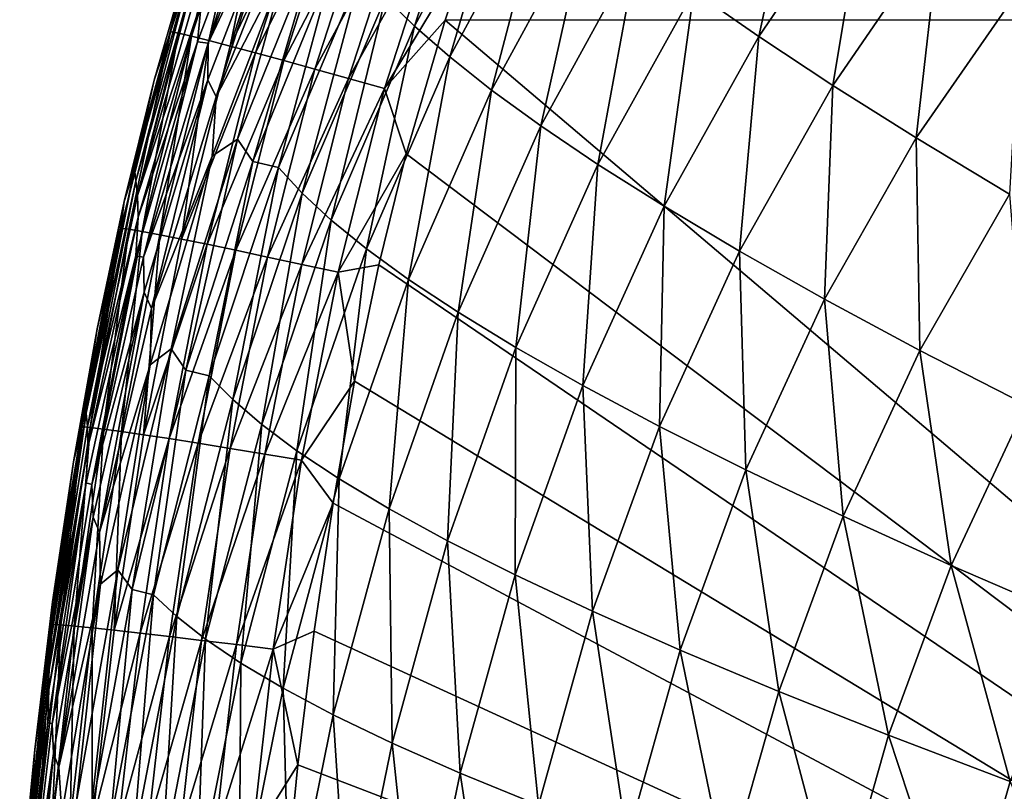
# Model space of a CAD drawing. Header units: metres. Extents: x -104 to 104, y -68 to 90.
# Tile 23 of 256: x -104.29 to -100.52, y 58.44 to 61.4. Entities that reach past the tile are written whole.
import ezdxf

# ---------------------------------------------------------------- set-up
doc = ezdxf.new("R2010")
doc.units = ezdxf.units.M
doc.layers.add('solid_FIT-BATH-153_SW0002', color=7, linetype='CONTINUOUS')

msp = doc.modelspace()

# ---------------------------------------------------------------- linework, layer by layer
at = {"layer": 'solid_FIT-BATH-153_SW0002'}
for points in [[(-102.776863, 61.370609, -9.735267), (-102.888763, 61.480606, -8.545005), (-102.513916, 62.187698, -8.561011)], [(-102.401817, 62.072269, -9.753611), (-102.776863, 61.370609, -9.735267), (-102.513916, 62.187698, -8.561011)], [(-101.457123, 61.331627, -14.460785), (-101.706177, 61.505337, -13.67705), (-101.284462, 62.130367, -13.70626)], [(-101.040413, 61.943798, -14.492055), (-101.457123, 61.331627, -14.460785), (-101.284462, 62.130367, -13.70626)], [(-103.475182, 62.086258, 15.717435), (-103.713631, 61.349514, 15.731968), (-103.682709, 61.34351, 15.874265)], [(-103.648918, 61.602879, 15.578364), (-103.713631, 61.349514, 15.731968), (-103.475182, 62.086258, 15.717435)], [(-103.475182, 62.086258, 15.717435), (-103.682709, 61.34351, 15.874265), (-103.444923, 62.078182, 15.859729)], [(-103.444923, 62.078182, 15.859729), (-103.682709, 61.34351, 15.874265), (-103.633141, 61.332001, 16.008169)], [(-103.444923, 62.078182, 15.859729), (-103.633141, 61.332001, 16.008169), (-103.396454, 62.063274, 15.993662)], [(-103.609398, 61.311272, 4.40508), (-103.32148, 62.08083, 4.402446), (-103.569321, 61.305893, 2.437889)], [(-103.594872, 61.466576, 6.475276), (-103.32148, 62.08083, 4.402446), (-103.609398, 61.311272, 4.40508)], [(-103.32148, 62.08083, 4.402446), (-103.270134, 62.076458, 2.4344), (-103.569321, 61.305893, 2.437889)], [(-103.396454, 62.063274, 15.993662), (-103.633141, 61.332001, 16.008169), (-103.566452, 61.315403, 16.132097)], [(-103.569321, 61.305893, 2.437889), (-103.270134, 62.076458, 2.4344), (-103.274178, 61.931068, 0.569572)], [(-103.396454, 62.063274, 15.993662), (-103.566452, 61.315403, 16.132097), (-103.331276, 62.042053, 16.117649)], [(-103.331276, 62.042053, 16.117649), (-103.566452, 61.315403, 16.132097), (-103.484192, 61.294113, 16.244467)], [(-103.331276, 62.042053, 16.117649), (-103.484192, 61.294113, 16.244467), (-103.250885, 62.01503, 16.230106)], [(-102.642204, 61.252708, -10.837886), (-102.776863, 61.370609, -9.735267), (-102.401817, 62.072269, -9.753611)], [(-102.267708, 61.947514, -10.858616), (-102.642204, 61.252708, -10.837886), (-102.401817, 62.072269, -9.753611)], [(-103.250885, 62.01503, 16.230106), (-103.484192, 61.294113, 16.244467), (-103.156784, 61.982719, 16.329449)], [(-103.484192, 61.294113, 16.244467), (-103.387886, 61.268543, 16.343691), (-103.156784, 61.982719, 16.329449)], [(-103.156784, 61.982719, 16.329449), (-103.387886, 61.268543, 16.343691), (-103.050468, 61.945625, 16.414093)], [(-103.537468, 61.100147, -1.188472), (-103.569801, 61.164894, 0.574008), (-103.274178, 61.931068, 0.569572)], [(-103.569321, 61.305893, 2.437889), (-103.274178, 61.931068, 0.569572), (-103.569801, 61.164894, 0.574008)], [(-103.236862, 61.864925, -1.194169), (-103.537468, 61.100147, -1.188472), (-103.274178, 61.931068, 0.569572)], [(-103.387886, 61.268543, 16.343691), (-103.279083, 61.23909, 16.42819), (-103.050468, 61.945625, 16.414093)], [(-103.050468, 61.945625, 16.414093), (-103.279083, 61.23909, 16.42819), (-102.933449, 61.904274, 16.482452)], [(-102.481995, 61.125832, -11.855828), (-102.642204, 61.252708, -10.837886), (-102.267708, 61.947514, -10.858616)], [(-102.108879, 61.812248, -11.878926), (-102.481995, 61.125832, -11.855828), (-102.267708, 61.947514, -10.858616)], [(-101.173477, 61.143967, -15.171905), (-101.457123, 61.331627, -14.460785), (-101.040413, 61.943798, -14.492055)], [(-100.762985, 61.741444, -15.204826), (-101.173477, 61.143967, -15.171905), (-101.040413, 61.943798, -14.492055)], [(-103.279083, 61.23909, 16.42819), (-103.159302, 61.206169, 16.496378), (-102.933449, 61.904274, 16.482452)], [(-102.933449, 61.904274, 16.482452), (-103.159302, 61.206169, 16.496378), (-102.807198, 61.859192, 16.532944)], [(-103.265923, 61.627254, -2.855851), (-103.537468, 61.100147, -1.188472), (-103.236862, 61.864925, -1.194169)], [(-103.159302, 61.206169, 16.496378), (-103.030075, 61.170204, 16.546671), (-102.807198, 61.859192, 16.532944)], [(-102.807198, 61.859192, 16.532944), (-103.030075, 61.170204, 16.546671), (-102.673233, 61.810898, 16.563984)], [(-103.030075, 61.170204, 16.546671), (-102.892952, 61.131603, 16.577486), (-102.673233, 61.810898, 16.563984)], [(-102.673233, 61.810898, 16.563984), (-102.892952, 61.131603, 16.577486), (-102.569016, 61.667034, 16.575895)], [(-102.293465, 60.98888, -12.792061), (-102.481995, 61.125832, -11.855828), (-102.108879, 61.812248, -11.878926)], [(-101.922607, 61.665257, -12.817437), (-102.293465, 60.98888, -12.792061), (-102.108879, 61.812248, -11.878926)], [(-100.853348, 60.942322, -15.813727), (-101.173477, 61.143967, -15.171905), (-100.762985, 61.741444, -15.204826)], [(-100.450386, 61.523354, -15.847734), (-100.853348, 60.942322, -15.813727), (-100.762985, 61.741444, -15.204826)], [(-103.149345, 61.697933, -4.421953), (-103.456039, 60.938095, -4.413159), (-103.265923, 61.627254, -2.855851)], [(-103.397987, 60.851303, -5.879211), (-103.456039, 60.938095, -4.413159), (-103.149345, 61.697933, -4.421953)], [(-103.089027, 61.607731, -5.889808), (-103.397987, 60.851303, -5.879211), (-103.149345, 61.697933, -4.421953)], [(-102.892952, 61.131603, 16.577486), (-102.660469, 61.393547, 16.58135), (-102.569016, 61.667034, 16.575895)], [(-102.569016, 61.667034, 16.575895), (-102.660469, 61.393547, 16.58135), (-95.036125, 61.398125, 16.499413)], [(-102.073845, 60.840763, -13.649551), (-102.293465, 60.98888, -12.792061), (-101.922607, 61.665257, -12.817437)], [(-101.706177, 61.505337, -13.67705), (-102.073845, 60.840763, -13.649551), (-101.922607, 61.665257, -12.817437)], [(-103.615814, 61.660099, 13.311919), (-103.851578, 60.823174, 13.313038), (-103.648918, 61.602879, 15.578364)], [(-103.846458, 60.777222, 10.929939), (-103.851578, 60.823174, 13.313038), (-103.615814, 61.660099, 13.311919)], [(-103.608467, 61.612003, 10.928634), (-103.846458, 60.777222, 10.929939), (-103.615814, 61.660099, 13.311919)], [(-103.265923, 61.627254, -2.855851), (-103.553131, 60.87162, -2.84899), (-103.537468, 61.100147, -1.188472)], [(-103.456039, 60.938095, -4.413159), (-103.553131, 60.87162, -2.84899), (-103.265923, 61.627254, -2.855851)], [(-103.851578, 60.823174, 13.313038), (-103.775917, 61.163403, 15.586854), (-103.648918, 61.602879, 15.578364)], [(-103.608467, 61.612003, 10.928634), (-103.839844, 60.72126, 8.651247), (-103.846458, 60.777222, 10.929939)], [(-103.608467, 61.612003, 10.928634), (-103.599091, 61.553513, 8.649733), (-103.839844, 60.72126, 8.651247)], [(-103.648918, 61.602879, 15.578364), (-103.775917, 61.163403, 15.586854), (-103.713631, 61.349514, 15.731968)], [(-103.2994, 60.828262, -7.251518), (-103.397987, 60.851303, -5.879211), (-103.089027, 61.607731, -5.889808)], [(-102.980644, 61.583771, -7.264284), (-103.2994, 60.828262, -7.251518), (-103.089027, 61.607731, -5.889808)], [(-103.839844, 60.72126, 8.651247), (-103.599091, 61.553513, 8.649733), (-103.594872, 61.466576, 6.475276)], [(-103.208534, 60.730396, -8.530151), (-103.2994, 60.828262, -7.251518), (-102.980644, 61.583771, -7.264284)], [(-102.888763, 61.480606, -8.545005), (-103.208534, 60.730396, -8.530151), (-102.980644, 61.583771, -7.264284)], [(-100.495102, 60.727058, -16.389748), (-100.853348, 60.942322, -15.813727), (-100.450386, 61.523354, -15.847734)], [(-103.097023, 60.626919, -9.718238), (-103.208534, 60.730396, -8.530151), (-102.888763, 61.480606, -8.545005)], [(-102.776863, 61.370609, -9.735267), (-103.097023, 60.626919, -9.718238), (-102.888763, 61.480606, -8.545005)], [(-101.82061, 60.680683, -14.431415), (-102.073845, 60.840763, -13.649551), (-101.706177, 61.505337, -13.67705)], [(-101.457123, 61.331627, -14.460785), (-101.82061, 60.680683, -14.431415), (-101.706177, 61.505337, -13.67705)], [(-103.839844, 60.72126, 8.651247), (-103.594872, 61.466576, 6.475276), (-103.836761, 60.638157, 6.477113)], [(-103.836761, 60.638157, 6.477113), (-103.594872, 61.466576, 6.475276), (-103.609398, 61.311272, 4.40508)], [(-95.036125, 61.398125, 16.499413), (-102.660469, 61.393547, 16.58135), (-96.062553, 55.791527, 16.580246)], [(-102.962082, 60.516876, -10.818652), (-103.097023, 60.626919, -9.718238), (-102.776863, 61.370609, -9.735267)], [(-102.642204, 61.252708, -10.837886), (-102.962082, 60.516876, -10.818652), (-102.776863, 61.370609, -9.735267)], [(-102.892952, 61.131603, 16.577486), (-102.809776, 60.88092, 16.591309), (-102.660469, 61.393547, 16.58135)], [(-102.660469, 61.393547, 16.58135), (-102.809776, 60.88092, 16.591309), (-96.062553, 55.791527, 16.580246)], [(-103.713631, 61.349514, 15.731968), (-103.903801, 60.595829, 15.746248), (-103.872429, 60.591572, 15.888547)], [(-103.891525, 60.69799, 15.595627), (-103.903801, 60.595829, 15.746248), (-103.713631, 61.349514, 15.731968)], [(-103.775917, 61.163403, 15.586854), (-103.891525, 60.69799, 15.595627), (-103.713631, 61.349514, 15.731968)], [(-103.713631, 61.349514, 15.731968), (-103.872429, 60.591572, 15.888547), (-103.682709, 61.34351, 15.874265)], [(-103.682709, 61.34351, 15.874265), (-103.872429, 60.591572, 15.888547), (-103.822113, 60.582947, 16.022427)], [(-103.682709, 61.34351, 15.874265), (-103.822113, 60.582947, 16.022427), (-103.633141, 61.332001, 16.008169)], [(-103.633141, 61.332001, 16.008169), (-103.822113, 60.582947, 16.022427), (-103.75441, 60.570271, 16.146303)], [(-103.633141, 61.332001, 16.008169), (-103.75441, 60.570271, 16.146303), (-103.566452, 61.315403, 16.132097)], [(-101.531693, 60.508408, -15.141047), (-101.82061, 60.680683, -14.431415), (-101.457123, 61.331627, -14.460785)], [(-101.173477, 61.143967, -15.171905), (-101.531693, 60.508408, -15.141047), (-101.457123, 61.331627, -14.460785)], [(-103.846725, 60.490273, 4.407366), (-103.609398, 61.311272, 4.40508), (-103.816429, 60.484234, 2.440942)], [(-103.836761, 60.638157, 6.477113), (-103.609398, 61.311272, 4.40508), (-103.846725, 60.490273, 4.407366)], [(-103.609398, 61.311272, 4.40508), (-103.569321, 61.305893, 2.437889), (-103.816429, 60.484234, 2.440942)], [(-103.816429, 60.484234, 2.440942), (-103.569321, 61.305893, 2.437889), (-103.569801, 61.164894, 0.574008)], [(-103.566452, 61.315403, 16.132097), (-103.75441, 60.570271, 16.146303), (-103.670883, 60.55386, 16.258595)], [(-103.566452, 61.315403, 16.132097), (-103.670883, 60.55386, 16.258595), (-103.484192, 61.294113, 16.244467)], [(-103.484192, 61.294113, 16.244467), (-103.670883, 60.55386, 16.258595), (-103.387886, 61.268543, 16.343691)], [(-103.670883, 60.55386, 16.258595), (-103.57309, 60.534023, 16.357718), (-103.387886, 61.268543, 16.343691)], [(-103.387886, 61.268543, 16.343691), (-103.57309, 60.534023, 16.357718), (-103.279083, 61.23909, 16.42819)], [(-102.800888, 60.399311, -11.834426), (-102.962082, 60.516876, -10.818652), (-102.642204, 61.252708, -10.837886)], [(-102.481995, 61.125832, -11.855828), (-102.800888, 60.399311, -11.834426), (-102.642204, 61.252708, -10.837886)], [(-103.57309, 60.534023, 16.357718), (-103.462585, 60.511074, 16.442091), (-103.279083, 61.23909, 16.42819)], [(-103.279083, 61.23909, 16.42819), (-103.462585, 60.511074, 16.442091), (-103.159302, 61.206169, 16.496378)], [(-103.462585, 60.511074, 16.442091), (-103.340935, 60.485332, 16.51013), (-103.159302, 61.206169, 16.496378)], [(-103.159302, 61.206169, 16.496378), (-103.340935, 60.485332, 16.51013), (-103.030075, 61.170204, 16.546671)], [(-103.851578, 60.823174, 13.313038), (-103.891525, 60.69799, 15.595627), (-103.775917, 61.163403, 15.586854)], [(-103.816429, 60.484234, 2.440942), (-103.569801, 61.164894, 0.574008), (-103.81411, 60.349998, 0.577924)], [(-103.786224, 60.287857, -1.1834), (-103.81411, 60.349998, 0.577924), (-103.569801, 61.164894, 0.574008)], [(-103.537468, 61.100147, -1.188472), (-103.786224, 60.287857, -1.1834), (-103.569801, 61.164894, 0.574008)], [(-103.340935, 60.485332, 16.51013), (-103.209694, 60.45713, 16.560251), (-103.030075, 61.170204, 16.546671)], [(-103.030075, 61.170204, 16.546671), (-103.209694, 60.45713, 16.560251), (-102.892952, 61.131603, 16.577486)], [(-101.205116, 60.323826, -15.781901), (-101.531693, 60.508408, -15.141047), (-101.173477, 61.143967, -15.171905)], [(-100.853348, 60.942322, -15.813727), (-101.205116, 60.323826, -15.781901), (-101.173477, 61.143967, -15.171905)], [(-103.553131, 60.87162, -2.84899), (-103.786224, 60.287857, -1.1834), (-103.537468, 61.100147, -1.188472)], [(-103.209694, 60.45713, 16.560251), (-103.070419, 60.426792, 16.590876), (-102.892952, 61.131603, 16.577486)], [(-102.892952, 61.131603, 16.577486), (-103.070419, 60.426792, 16.590876), (-102.809776, 60.88092, 16.591309)], [(-102.610611, 60.273239, -12.76859), (-102.800888, 60.399311, -11.834426), (-102.481995, 61.125832, -11.855828)], [(-102.293465, 60.98888, -12.792061), (-102.610611, 60.273239, -12.76859), (-102.481995, 61.125832, -11.855828)], [(-102.388435, 60.137684, -13.624177), (-102.610611, 60.273239, -12.76859), (-102.293465, 60.98888, -12.792061)], [(-102.073845, 60.840763, -13.649551), (-102.388435, 60.137684, -13.624177), (-102.293465, 60.98888, -12.792061)], [(-103.456039, 60.938095, -4.413159), (-103.710342, 60.13348, -4.405232), (-103.553131, 60.87162, -2.84899)], [(-103.654396, 60.051411, -5.869621), (-103.710342, 60.13348, -4.405232), (-103.456039, 60.938095, -4.413159)], [(-103.397987, 60.851303, -5.879211), (-103.654396, 60.051411, -5.869621), (-103.456039, 60.938095, -4.413159)], [(-100.839157, 60.127113, -16.357567), (-101.205116, 60.323826, -15.781901), (-100.853348, 60.942322, -15.813727)], [(-100.495102, 60.727058, -16.389748), (-100.839157, 60.127113, -16.357567), (-100.853348, 60.942322, -15.813727)], [(-103.553131, 60.87162, -2.84899), (-103.79068, 60.071953, -2.842846), (-103.786224, 60.287857, -1.1834)], [(-103.710342, 60.13348, -4.405232), (-103.79068, 60.071953, -2.842846), (-103.553131, 60.87162, -2.84899)], [(-103.070419, 60.426792, 16.590876), (-102.914131, 60.455437, 16.599327), (-102.809776, 60.88092, 16.591309)], [(-102.809776, 60.88092, 16.591309), (-102.914131, 60.455437, 16.599327), (-96.062553, 55.791527, 16.580246)], [(-103.564354, 60.029602, -7.239931), (-103.654396, 60.051411, -5.869621), (-103.397987, 60.851303, -5.879211)], [(-103.2994, 60.828262, -7.251518), (-103.564354, 60.029602, -7.239931), (-103.397987, 60.851303, -5.879211)], [(-102.131783, 59.991894, -14.404382), (-102.388435, 60.137684, -13.624177), (-102.073845, 60.840763, -13.649551)], [(-101.82061, 60.680683, -14.431415), (-102.131783, 59.991894, -14.404382), (-102.073845, 60.840763, -13.649551)], [(-103.851578, 60.823174, 13.313038), (-104.039314, 59.929775, 13.314004), (-103.891525, 60.69799, 15.595627)], [(-104.036133, 59.886871, 10.931057), (-104.039314, 59.929775, 13.314004), (-103.851578, 60.823174, 13.313038)], [(-103.846458, 60.777222, 10.929939), (-104.036133, 59.886871, 10.931057), (-103.851578, 60.823174, 13.313038)], [(-103.474518, 59.938244, -8.516657), (-103.564354, 60.029602, -7.239931), (-103.2994, 60.828262, -7.251518)], [(-103.208534, 60.730396, -8.530151), (-103.474518, 59.938244, -8.516657), (-103.2994, 60.828262, -7.251518)], [(-103.846458, 60.777222, 10.929939), (-104.031937, 59.83456, 8.652537), (-104.036133, 59.886871, 10.931057)], [(-103.846458, 60.777222, 10.929939), (-103.839844, 60.72126, 8.651247), (-104.031937, 59.83456, 8.652537)], [(-104.031937, 59.83456, 8.652537), (-103.839844, 60.72126, 8.651247), (-103.836761, 60.638157, 6.477113)], [(-103.363518, 59.842392, -9.702776), (-103.474518, 59.938244, -8.516657), (-103.208534, 60.730396, -8.530151)], [(-103.097023, 60.626919, -9.718238), (-103.363518, 59.842392, -9.702776), (-103.208534, 60.730396, -8.530151)], [(-100.432175, 59.918583, -16.871687), (-100.839157, 60.127113, -16.357567), (-100.495102, 60.727058, -16.389748)], [(-104.039314, 59.929775, 13.314004), (-103.99472, 60.210022, 15.604596), (-103.891525, 60.69799, 15.595627)], [(-103.891525, 60.69799, 15.595627), (-103.99472, 60.210022, 15.604596), (-103.903801, 60.595829, 15.746248)], [(-101.838493, 59.835587, -15.112712), (-102.131783, 59.991894, -14.404382), (-101.82061, 60.680683, -14.431415)], [(-101.531693, 60.508408, -15.141047), (-101.838493, 59.835587, -15.112712), (-101.82061, 60.680683, -14.431415)], [(-104.031937, 59.83456, 8.652537), (-103.836761, 60.638157, 6.477113), (-104.029999, 59.756924, 6.478677)], [(-104.029999, 59.756924, 6.478677), (-103.836761, 60.638157, 6.477113), (-103.846725, 60.490273, 4.407366)], [(-103.228516, 59.741211, -10.801213), (-103.363518, 59.842392, -9.702776), (-103.097023, 60.626919, -9.718238)], [(-102.962082, 60.516876, -10.818652), (-103.228516, 59.741211, -10.801213), (-103.097023, 60.626919, -9.718238)], [(-103.903801, 60.595829, 15.746248), (-104.052368, 59.834545, 15.760109), (-104.020706, 59.831738, 15.902412)], [(-103.99472, 60.210022, 15.604596), (-104.052368, 59.834545, 15.760109), (-103.903801, 60.595829, 15.746248)], [(-103.903801, 60.595829, 15.746248), (-104.020706, 59.831738, 15.902412), (-103.872429, 60.591572, 15.888547)], [(-103.872429, 60.591572, 15.888547), (-104.020706, 59.831738, 15.902412), (-103.969902, 59.8255, 16.036272)], [(-103.872429, 60.591572, 15.888547), (-103.969902, 59.8255, 16.036272), (-103.822113, 60.582947, 16.022427)], [(-103.822113, 60.582947, 16.022427), (-103.969902, 59.8255, 16.036272), (-103.901527, 59.816082, 16.160109)], [(-103.822113, 60.582947, 16.022427), (-103.901527, 59.816082, 16.160109), (-103.75441, 60.570271, 16.146303)], [(-103.75441, 60.570271, 16.146303), (-103.901527, 59.816082, 16.160109), (-103.817162, 59.803719, 16.272335)], [(-103.75441, 60.570271, 16.146303), (-103.817162, 59.803719, 16.272335), (-103.670883, 60.55386, 16.258595)], [(-103.670883, 60.55386, 16.258595), (-103.817162, 59.803719, 16.272335), (-103.57309, 60.534023, 16.357718)], [(-103.817162, 59.803719, 16.272335), (-103.718384, 59.788647, 16.371376), (-103.57309, 60.534023, 16.357718)], [(-103.57309, 60.534023, 16.357718), (-103.718384, 59.788647, 16.371376), (-103.462585, 60.511074, 16.442091)], [(-103.718384, 59.788647, 16.371376), (-103.606773, 59.771103, 16.455643), (-103.462585, 60.511074, 16.442091)], [(-103.462585, 60.511074, 16.442091), (-103.606773, 59.771103, 16.455643), (-103.340935, 60.485332, 16.51013)], [(-103.066658, 59.633854, -11.815061), (-103.228516, 59.741211, -10.801213), (-102.962082, 60.516876, -10.818652)], [(-102.800888, 60.399311, -11.834426), (-103.066658, 59.633854, -11.815061), (-102.962082, 60.516876, -10.818652)], [(-101.506516, 59.668556, -15.752728), (-101.838493, 59.835587, -15.112712), (-101.531693, 60.508408, -15.141047)], [(-101.205116, 60.323826, -15.781901), (-101.506516, 59.668556, -15.752728), (-101.531693, 60.508408, -15.141047)], [(-104.036522, 59.619244, 4.409324), (-103.846725, 60.490273, 4.407366), (-104.014343, 59.612835, 2.443574)], [(-104.029999, 59.756924, 6.478677), (-103.846725, 60.490273, 4.407366), (-104.036522, 59.619244, 4.409324)], [(-103.846725, 60.490273, 4.407366), (-103.816429, 60.484234, 2.440942), (-104.014343, 59.612835, 2.443574)], [(-104.014343, 59.612835, 2.443574), (-103.816429, 60.484234, 2.440942), (-103.81411, 60.349998, 0.577924)], [(-103.606773, 59.771103, 16.455643), (-103.483894, 59.751339, 16.523558), (-103.340935, 60.485332, 16.51013)], [(-103.340935, 60.485332, 16.51013), (-103.483894, 59.751339, 16.523558), (-103.209694, 60.45713, 16.560251)], [(-103.483894, 59.751339, 16.523558), (-103.351334, 59.729599, 16.573538), (-103.209694, 60.45713, 16.560251)], [(-103.209694, 60.45713, 16.560251), (-103.351334, 59.729599, 16.573538), (-103.070419, 60.426792, 16.590876)], [(-103.070419, 60.426792, 16.590876), (-103.007286, 60.008965, 16.607519), (-102.914131, 60.455437, 16.599327)], [(-102.914131, 60.455437, 16.599327), (-103.007286, 60.008965, 16.607519), (-96.062553, 55.791527, 16.580246)], [(-103.351334, 59.729599, 16.573538), (-103.210655, 59.706131, 16.603998), (-103.070419, 60.426792, 16.590876)], [(-103.070419, 60.426792, 16.590876), (-103.210655, 59.706131, 16.603998), (-103.007286, 60.008965, 16.607519)], [(-102.875084, 59.519447, -12.747405), (-103.066658, 59.633854, -11.815061), (-102.800888, 60.399311, -11.834426)], [(-102.610611, 60.273239, -12.76859), (-102.875084, 59.519447, -12.747405), (-102.800888, 60.399311, -11.834426)], [(-104.014343, 59.612835, 2.443574), (-103.81411, 60.349998, 0.577924), (-104.009979, 59.487869, 0.581328)], [(-103.985901, 59.429573, -1.178963), (-104.009979, 59.487869, 0.581328), (-103.81411, 60.349998, 0.577924)], [(-103.786224, 60.287857, -1.1834), (-103.985901, 59.429573, -1.178963), (-103.81411, 60.349998, 0.577924)], [(-101.134033, 59.490826, -16.328096), (-101.506516, 59.668556, -15.752728), (-101.205116, 60.323826, -15.781901)], [(-100.839157, 60.127113, -16.357567), (-101.134033, 59.490826, -16.328096), (-101.205116, 60.323826, -15.781901)], [(-103.79068, 60.071953, -2.842846), (-103.985901, 59.429573, -1.178963), (-103.786224, 60.287857, -1.1834)], [(-102.650932, 59.397129, -13.601338), (-102.875084, 59.519447, -12.747405), (-102.610611, 60.273239, -12.76859)], [(-102.388435, 60.137684, -13.624177), (-102.650932, 59.397129, -13.601338), (-102.610611, 60.273239, -12.76859)], [(-103.99472, 60.210022, 15.604596), (-104.085571, 59.700153, 15.613729), (-104.052368, 59.834545, 15.760109)], [(-104.039314, 59.929775, 13.314004), (-104.085571, 59.700153, 15.613729), (-103.99472, 60.210022, 15.604596)], [(-103.710342, 60.13348, -4.405232), (-103.914886, 59.285694, -4.398229), (-103.79068, 60.071953, -2.842846)], [(-103.860809, 59.209705, -5.861128), (-103.914886, 59.285694, -4.398229), (-103.710342, 60.13348, -4.405232)], [(-103.654396, 60.051411, -5.869621), (-103.860809, 59.209705, -5.861128), (-103.710342, 60.13348, -4.405232)], [(-102.391563, 59.266197, -14.380124), (-102.650932, 59.397129, -13.601338), (-102.388435, 60.137684, -13.624177)], [(-102.131783, 59.991894, -14.404382), (-102.391563, 59.266197, -14.380124), (-102.388435, 60.137684, -13.624177)], [(-100.71933, 59.302517, -16.842529), (-101.134033, 59.490826, -16.328096), (-100.839157, 60.127113, -16.357567)], [(-100.432175, 59.918583, -16.871687), (-100.71933, 59.302517, -16.842529), (-100.839157, 60.127113, -16.357567)], [(-103.79068, 60.071953, -2.842846), (-103.981483, 59.229954, -2.837443), (-103.985901, 59.429573, -1.178963)], [(-103.914886, 59.285694, -4.398229), (-103.981483, 59.229954, -2.837443), (-103.79068, 60.071953, -2.842846)], [(-103.777878, 59.189426, -7.229651), (-103.860809, 59.209705, -5.861128), (-103.654396, 60.051411, -5.869621)], [(-103.564354, 60.029602, -7.239931), (-103.777878, 59.189426, -7.229651), (-103.654396, 60.051411, -5.869621)], [(-103.689034, 59.105804, -8.50469), (-103.777878, 59.189426, -7.229651), (-103.564354, 60.029602, -7.239931)], [(-103.474518, 59.938244, -8.516657), (-103.689034, 59.105804, -8.50469), (-103.564354, 60.029602, -7.239931)], [(-103.210655, 59.706131, 16.603998), (-103.089859, 59.540897, 16.615883), (-103.007286, 60.008965, 16.607519)], [(-103.007286, 60.008965, 16.607519), (-103.089859, 59.540897, 16.615883), (-96.062553, 55.791527, 16.580246)], [(-102.094757, 59.12632, -15.087355), (-102.391563, 59.266197, -14.380124), (-102.131783, 59.991894, -14.404382)], [(-101.838493, 59.835587, -15.112712), (-102.094757, 59.12632, -15.087355), (-102.131783, 59.991894, -14.404382)], [(-104.039314, 59.929775, 13.314004), (-104.183769, 58.982811, 13.314823), (-104.085571, 59.700153, 15.613729)], [(-104.18222, 58.943832, 10.931998), (-104.183769, 58.982811, 13.314823), (-104.039314, 59.929775, 13.314004)], [(-104.036133, 59.886871, 10.931057), (-104.18222, 58.943832, 10.931998), (-104.039314, 59.929775, 13.314004)], [(-103.57859, 59.018681, -9.689083), (-103.689034, 59.105804, -8.50469), (-103.474518, 59.938244, -8.516657)], [(-103.363518, 59.842392, -9.702776), (-103.57859, 59.018681, -9.689083), (-103.474518, 59.938244, -8.516657)], [(-100.260925, 59.103897, -17.299835), (-100.71933, 59.302517, -16.842529), (-100.432175, 59.918583, -16.871687)], [(-104.036133, 59.886871, 10.931057), (-104.180084, 58.896252, 8.653618), (-104.18222, 58.943832, 10.931998)], [(-104.036133, 59.886871, 10.931057), (-104.031937, 59.83456, 8.652537), (-104.180084, 58.896252, 8.653618)], [(-104.180084, 58.896252, 8.653618), (-104.031937, 59.83456, 8.652537), (-104.029999, 59.756924, 6.478677)], [(-104.052368, 59.834545, 15.760109), (-104.165955, 59.075596, 15.773396), (-104.134102, 59.073956, 15.915707)], [(-104.165222, 59.163048, 15.623096), (-104.165955, 59.075596, 15.773396), (-104.052368, 59.834545, 15.760109)], [(-104.085571, 59.700153, 15.613729), (-104.165222, 59.163048, 15.623096), (-104.052368, 59.834545, 15.760109)], [(-104.052368, 59.834545, 15.760109), (-104.134102, 59.073956, 15.915707), (-104.020706, 59.831738, 15.902412)], [(-104.020706, 59.831738, 15.902412), (-104.134102, 59.073956, 15.915707), (-104.082977, 59.06966, 16.049555)], [(-104.020706, 59.831738, 15.902412), (-104.082977, 59.06966, 16.049555), (-103.969902, 59.8255, 16.036272)], [(-103.969902, 59.8255, 16.036272), (-104.082977, 59.06966, 16.049555), (-104.014175, 59.062901, 16.173361)], [(-103.969902, 59.8255, 16.036272), (-104.014175, 59.062901, 16.173361), (-103.901527, 59.816082, 16.160109)], [(-103.901527, 59.816082, 16.160109), (-104.014175, 59.062901, 16.173361), (-103.929276, 59.053844, 16.28554)], [(-103.901527, 59.816082, 16.160109), (-103.929276, 59.053844, 16.28554), (-103.817162, 59.803719, 16.272335)], [(-103.443687, 58.927345, -10.785805), (-103.57859, 59.018681, -9.689083), (-103.363518, 59.842392, -9.702776)], [(-103.228516, 59.741211, -10.801213), (-103.443687, 58.927345, -10.785805), (-103.363518, 59.842392, -9.702776)], [(-101.758377, 58.977215, -15.726675), (-102.094757, 59.12632, -15.087355), (-101.838493, 59.835587, -15.112712)], [(-101.506516, 59.668556, -15.752728), (-101.758377, 58.977215, -15.726675), (-101.838493, 59.835587, -15.112712)], [(-103.817162, 59.803719, 16.272335), (-103.929276, 59.053844, 16.28554), (-103.718384, 59.788647, 16.371376)], [(-103.929276, 59.053844, 16.28554), (-103.829872, 59.042667, 16.384512), (-103.718384, 59.788647, 16.371376)], [(-103.718384, 59.788647, 16.371376), (-103.829872, 59.042667, 16.384512), (-103.606773, 59.771103, 16.455643)], [(-104.180084, 58.896252, 8.653618), (-104.029999, 59.756924, 6.478677), (-104.179222, 58.825684, 6.479989)], [(-104.179222, 58.825684, 6.479989), (-104.029999, 59.756924, 6.478677), (-104.036522, 59.619244, 4.409324)], [(-103.829872, 59.042667, 16.384512), (-103.717545, 59.029549, 16.468695), (-103.606773, 59.771103, 16.455643)], [(-103.606773, 59.771103, 16.455643), (-103.717545, 59.029549, 16.468695), (-103.483894, 59.751339, 16.523558)], [(-103.717545, 59.029549, 16.468695), (-103.593887, 59.014671, 16.536509), (-103.483894, 59.751339, 16.523558)], [(-103.483894, 59.751339, 16.523558), (-103.593887, 59.014671, 16.536509), (-103.351334, 59.729599, 16.573538)], [(-103.281433, 58.831055, -11.797997), (-103.443687, 58.927345, -10.785805), (-103.228516, 59.741211, -10.801213)], [(-103.066658, 59.633854, -11.815061), (-103.281433, 58.831055, -11.797997), (-103.228516, 59.741211, -10.801213)], [(-104.183769, 58.982811, 13.314823), (-104.165222, 59.163048, 15.623096), (-104.085571, 59.700153, 15.613729)], [(-103.593887, 59.014671, 16.536509), (-103.46048, 58.998222, 16.586369), (-103.351334, 59.729599, 16.573538)], [(-103.351334, 59.729599, 16.573538), (-103.46048, 58.998222, 16.586369), (-103.210655, 59.706131, 16.603998)], [(-103.46048, 58.998222, 16.586369), (-103.318916, 58.980381, 16.616695), (-103.210655, 59.706131, 16.603998)], [(-103.210655, 59.706131, 16.603998), (-103.318916, 58.980381, 16.616695), (-103.089859, 59.540897, 16.615883)], [(-101.380531, 58.818779, -16.301815), (-101.758377, 58.977215, -15.726675), (-101.506516, 59.668556, -15.752728)], [(-101.134033, 59.490826, -16.328096), (-101.380531, 58.818779, -16.301815), (-101.506516, 59.668556, -15.752728)], [(-103.088936, 58.72905, -12.728796), (-103.281433, 58.831055, -11.797997), (-103.066658, 59.633854, -11.815061)], [(-102.875084, 59.519447, -12.747405), (-103.088936, 58.72905, -12.728796), (-103.066658, 59.633854, -11.815061)], [(-104.183273, 58.700924, 4.410974), (-104.036522, 59.619244, 4.409324), (-104.167603, 58.694447, 2.445806)], [(-104.179222, 58.825684, 6.479989), (-104.036522, 59.619244, 4.409324), (-104.183273, 58.700924, 4.410974)], [(-104.036522, 59.619244, 4.409324), (-104.014343, 59.612835, 2.443574), (-104.167603, 58.694447, 2.445806)], [(-104.167603, 58.694447, 2.445806), (-104.014343, 59.612835, 2.443574), (-104.009979, 59.487869, 0.581328)], [(-103.318916, 58.980381, 16.616695), (-103.162445, 59.05032, 16.624422), (-103.089859, 59.540897, 16.615883)], [(-103.089859, 59.540897, 16.615883), (-103.162445, 59.05032, 16.624422), (-96.062553, 55.791527, 16.580246)], [(-102.863319, 58.620564, -13.581347), (-103.088936, 58.72905, -12.728796), (-102.875084, 59.519447, -12.747405)], [(-102.650932, 59.397129, -13.601338), (-102.863319, 58.620564, -13.581347), (-102.875084, 59.519447, -12.747405)], [(-104.167603, 58.694447, 2.445806), (-104.009979, 59.487869, 0.581328), (-104.16185, 58.581192, 0.584232)], [(-104.140907, 58.527973, -1.175156), (-104.16185, 58.581192, 0.584232), (-104.009979, 59.487869, 0.581328)], [(-103.985901, 59.429573, -1.178963), (-104.140907, 58.527973, -1.175156), (-104.009979, 59.487869, 0.581328)], [(-100.959427, 58.65097, -16.816534), (-101.380531, 58.818779, -16.301815), (-101.134033, 59.490826, -16.328096)], [(-100.71933, 59.302517, -16.842529), (-100.959427, 58.65097, -16.816534), (-101.134033, 59.490826, -16.328096)], [(-103.981483, 59.229954, -2.837443), (-104.140907, 58.527973, -1.175156), (-103.985901, 59.429573, -1.178963)], [(-102.601898, 58.504967, -14.358966), (-102.863319, 58.620564, -13.581347), (-102.650932, 59.397129, -13.601338)], [(-102.391563, 59.266197, -14.380124), (-102.601898, 58.504967, -14.358966), (-102.650932, 59.397129, -13.601338)], [(-103.914886, 59.285694, -4.398229), (-104.07402, 58.397377, -4.392175), (-103.981483, 59.229954, -2.837443)], [(-104.021538, 58.328796, -5.853774), (-104.07402, 58.397377, -4.392175), (-103.914886, 59.285694, -4.398229)], [(-103.860809, 59.209705, -5.861128), (-104.021538, 58.328796, -5.853774), (-103.914886, 59.285694, -4.398229)], [(-100.493523, 58.473858, -17.27466), (-100.959427, 58.65097, -16.816534), (-100.71933, 59.302517, -16.842529)], [(-100.260925, 59.103897, -17.299835), (-100.493523, 58.473858, -17.27466), (-100.71933, 59.302517, -16.842529)], [(-102.302368, 58.381886, -15.06531), (-102.601898, 58.504967, -14.358966), (-102.391563, 59.266197, -14.380124)], [(-102.094757, 59.12632, -15.087355), (-102.302368, 58.381886, -15.06531), (-102.391563, 59.266197, -14.380124)], [(-103.981483, 59.229954, -2.837443), (-104.129715, 58.348167, -2.832788), (-104.140907, 58.527973, -1.175156)], [(-104.07402, 58.397377, -4.392175), (-104.129715, 58.348167, -2.832788), (-103.981483, 59.229954, -2.837443)], [(-103.944321, 58.310368, -7.220745), (-104.021538, 58.328796, -5.853774), (-103.860809, 59.209705, -5.861128)], [(-103.777878, 59.189426, -7.229651), (-103.944321, 58.310368, -7.220745), (-103.860809, 59.209705, -5.861128)], [(-103.856384, 58.235668, -8.494331), (-103.944321, 58.310368, -7.220745), (-103.777878, 59.189426, -7.229651)], [(-103.689034, 59.105804, -8.50469), (-103.856384, 58.235668, -8.494331), (-103.777878, 59.189426, -7.229651)], [(-104.165222, 59.163048, 15.623096), (-104.233955, 58.596123, 15.632706), (-104.165955, 59.075596, 15.773396)], [(-104.183769, 58.982811, 13.314823), (-104.233955, 58.596123, 15.632706), (-104.165222, 59.163048, 15.623096)], [(-103.746498, 58.158337, -9.677256), (-103.856384, 58.235668, -8.494331), (-103.689034, 59.105804, -8.50469)], [(-103.57859, 59.018681, -9.689083), (-103.746498, 58.158337, -9.677256), (-103.689034, 59.105804, -8.50469)], [(-101.962532, 58.25098, -15.704083), (-102.302368, 58.381886, -15.06531), (-102.094757, 59.12632, -15.087355)], [(-101.758377, 58.977215, -15.726675), (-101.962532, 58.25098, -15.704083), (-102.094757, 59.12632, -15.087355)], [(-104.165955, 59.075596, 15.773396), (-104.250809, 58.326141, 15.786013), (-104.218826, 58.325432, 15.928335)], [(-104.233955, 58.596123, 15.632706), (-104.250809, 58.326141, 15.786013), (-104.165955, 59.075596, 15.773396)], [(-104.165955, 59.075596, 15.773396), (-104.218826, 58.325432, 15.928335), (-104.134102, 59.073956, 15.915707)], [(-104.134102, 59.073956, 15.915707), (-104.218826, 58.325432, 15.928335), (-104.167488, 58.322697, 16.062181)], [(-104.134102, 59.073956, 15.915707), (-104.167488, 58.322697, 16.062181), (-104.082977, 59.06966, 16.049555)], [(-104.082977, 59.06966, 16.049555), (-104.167488, 58.322697, 16.062181), (-104.098404, 58.318066, 16.185966)], [(-104.082977, 59.06966, 16.049555), (-104.098404, 58.318066, 16.185966), (-104.014175, 59.062901, 16.173361)], [(-104.014175, 59.062901, 16.173361), (-104.098404, 58.318066, 16.185966), (-104.013168, 58.311668, 16.298111)], [(-104.014175, 59.062901, 16.173361), (-104.013168, 58.311668, 16.298111), (-103.929276, 59.053844, 16.28554)], [(-103.929276, 59.053844, 16.28554), (-104.013168, 58.311668, 16.298111), (-103.829872, 59.042667, 16.384512)], [(-104.013168, 58.311668, 16.298111), (-103.913361, 58.303627, 16.397032), (-103.829872, 59.042667, 16.384512)], [(-103.829872, 59.042667, 16.384512), (-103.913361, 58.303627, 16.397032), (-103.717545, 59.029549, 16.468695)], [(-103.913361, 58.303627, 16.397032), (-103.800591, 58.294067, 16.48115), (-103.717545, 59.029549, 16.468695)], [(-103.717545, 59.029549, 16.468695), (-103.800591, 58.294067, 16.48115), (-103.593887, 59.014671, 16.536509)], [(-103.611786, 58.077782, -10.772533), (-103.746498, 58.158337, -9.677256), (-103.57859, 59.018681, -9.689083)], [(-103.443687, 58.927345, -10.785805), (-103.611786, 58.077782, -10.772533), (-103.57859, 59.018681, -9.689083)], [(-103.318916, 58.980381, 16.616695), (-103.224556, 58.537121, 16.633116), (-103.162445, 59.05032, 16.624422)], [(-103.162445, 59.05032, 16.624422), (-103.224556, 58.537121, 16.633116), (-96.062553, 55.791527, 16.580246)], [(-104.183769, 58.982811, 13.314823), (-104.289879, 57.985386, 13.315501), (-104.233955, 58.596123, 15.632706)], [(-104.289642, 57.951176, 10.932773), (-104.289879, 57.985386, 13.315501), (-104.183769, 58.982811, 13.314823)], [(-104.18222, 58.943832, 10.931998), (-104.289642, 57.951176, 10.932773), (-104.183769, 58.982811, 13.314823)], [(-103.800591, 58.294067, 16.48115), (-103.676437, 58.283127, 16.548882), (-103.593887, 59.014671, 16.536509)], [(-103.593887, 59.014671, 16.536509), (-103.676437, 58.283127, 16.548882), (-103.46048, 58.998222, 16.586369)], [(-103.676437, 58.283127, 16.548882), (-103.542503, 58.270935, 16.598644), (-103.46048, 58.998222, 16.586369)], [(-103.46048, 58.998222, 16.586369), (-103.542503, 58.270935, 16.598644), (-103.318916, 58.980381, 16.616695)], [(-104.18222, 58.943832, 10.931998), (-104.289146, 57.909374, 8.654506), (-104.289642, 57.951176, 10.932773)], [(-104.18222, 58.943832, 10.931998), (-104.180084, 58.896252, 8.653618), (-104.289146, 57.909374, 8.654506)], [(-103.542503, 58.270935, 16.598644), (-103.400383, 58.257633, 16.628859), (-103.318916, 58.980381, 16.616695)], [(-103.318916, 58.980381, 16.616695), (-103.400383, 58.257633, 16.628859), (-103.224556, 58.537121, 16.633116)], [(-101.580421, 58.112045, -16.279062), (-101.962532, 58.25098, -15.704083), (-101.758377, 58.977215, -15.726675)], [(-101.380531, 58.818779, -16.301815), (-101.580421, 58.112045, -16.279062), (-101.758377, 58.977215, -15.726675)], [(-103.449341, 57.993355, -11.783347), (-103.611786, 58.077782, -10.772533), (-103.443687, 58.927345, -10.785805)], [(-103.281433, 58.831055, -11.797997), (-103.449341, 57.993355, -11.783347), (-103.443687, 58.927345, -10.785805)], [(-104.289146, 57.909374, 8.654506), (-104.180084, 58.896252, 8.653618), (-104.179222, 58.825684, 6.479989)], [(-103.256248, 57.904415, -12.712879), (-103.449341, 57.993355, -11.783347), (-103.281433, 58.831055, -11.797997)], [(-103.088936, 58.72905, -12.728796), (-103.256248, 57.904415, -12.712879), (-103.281433, 58.831055, -11.797997)], [(-104.289223, 57.847408, 6.481066), (-104.179222, 58.825684, 6.479989), (-104.183273, 58.700924, 4.410974)], [(-104.289146, 57.909374, 8.654506), (-104.179222, 58.825684, 6.479989), (-104.289223, 57.847408, 6.481066)], [(-101.15419, 57.96492, -16.794044), (-101.580421, 58.112045, -16.279062), (-101.380531, 58.818779, -16.301815)], [(-100.959427, 58.65097, -16.816534), (-101.15419, 57.96492, -16.794044), (-101.380531, 58.818779, -16.301815)], [(-103.029602, 57.810295, -13.564314), (-103.256248, 57.904415, -12.712879), (-103.088936, 58.72905, -12.728796)], [(-102.863319, 58.620564, -13.581347), (-103.029602, 57.810295, -13.564314), (-103.088936, 58.72905, -12.728796)], [(-104.291573, 57.738144, 4.412335), (-104.183273, 58.700924, 4.410974), (-104.280914, 57.731949, 2.447656)], [(-104.289223, 57.847408, 6.481066), (-104.183273, 58.700924, 4.410974), (-104.291573, 57.738144, 4.412335)], [(-104.183273, 58.700924, 4.410974), (-104.167603, 58.694447, 2.445806), (-104.280914, 57.731949, 2.447656)], [(-104.280914, 57.731949, 2.447656), (-104.167603, 58.694447, 2.445806), (-104.16185, 58.581192, 0.584232)], [(-100.682228, 57.809521, -17.252871), (-101.15419, 57.96492, -16.794044), (-100.959427, 58.65097, -16.816534)], [(-100.493523, 58.473858, -17.27466), (-100.682228, 57.809521, -17.252871), (-100.959427, 58.65097, -16.816534)], [(-102.766685, 57.710438, -14.341012), (-103.029602, 57.810295, -13.564314), (-102.863319, 58.620564, -13.581347)], [(-102.601898, 58.504967, -14.358966), (-102.766685, 57.710438, -14.341012), (-102.863319, 58.620564, -13.581347)], [(-104.233955, 58.596123, 15.632706), (-104.290817, 58.006958, 15.642404), (-104.250809, 58.326141, 15.786013)], [(-104.289879, 57.985386, 13.315501), (-104.290817, 58.006958, 15.642404), (-104.233955, 58.596123, 15.632706)], [(-104.280914, 57.731949, 2.447656), (-104.16185, 58.581192, 0.584232), (-104.274254, 57.632744, 0.586651)], [(-104.255806, 57.585819, -1.171973), (-104.274254, 57.632744, 0.586651), (-104.16185, 58.581192, 0.584232)], [(-104.140907, 58.527973, -1.175156), (-104.255806, 57.585819, -1.171973), (-104.16185, 58.581192, 0.584232)], [(-104.129715, 58.348167, -2.832788), (-104.255806, 57.585819, -1.171973), (-104.140907, 58.527973, -1.175156)], [(-103.400383, 58.257633, 16.628859), (-103.276825, 58.00206, 16.641935), (-103.224556, 58.537121, 16.633116)], [(-103.224556, 58.537121, 16.633116), (-103.276825, 58.00206, 16.641935), (-96.062553, 55.791527, 16.580246)], [(-102.465134, 57.604439, -15.046672), (-102.766685, 57.710438, -14.341012), (-102.601898, 58.504967, -14.358966)], [(-102.302368, 58.381886, -15.06531), (-102.465134, 57.604439, -15.046672), (-102.601898, 58.504967, -14.358966)], [(-100.163208, 57.645836, -17.659433), (-100.682228, 57.809521, -17.252871), (-100.493523, 58.473858, -17.27466)]]:
    msp.add_3dface(points, dxfattribs=at)

doc.saveas('drawing.dxf')
